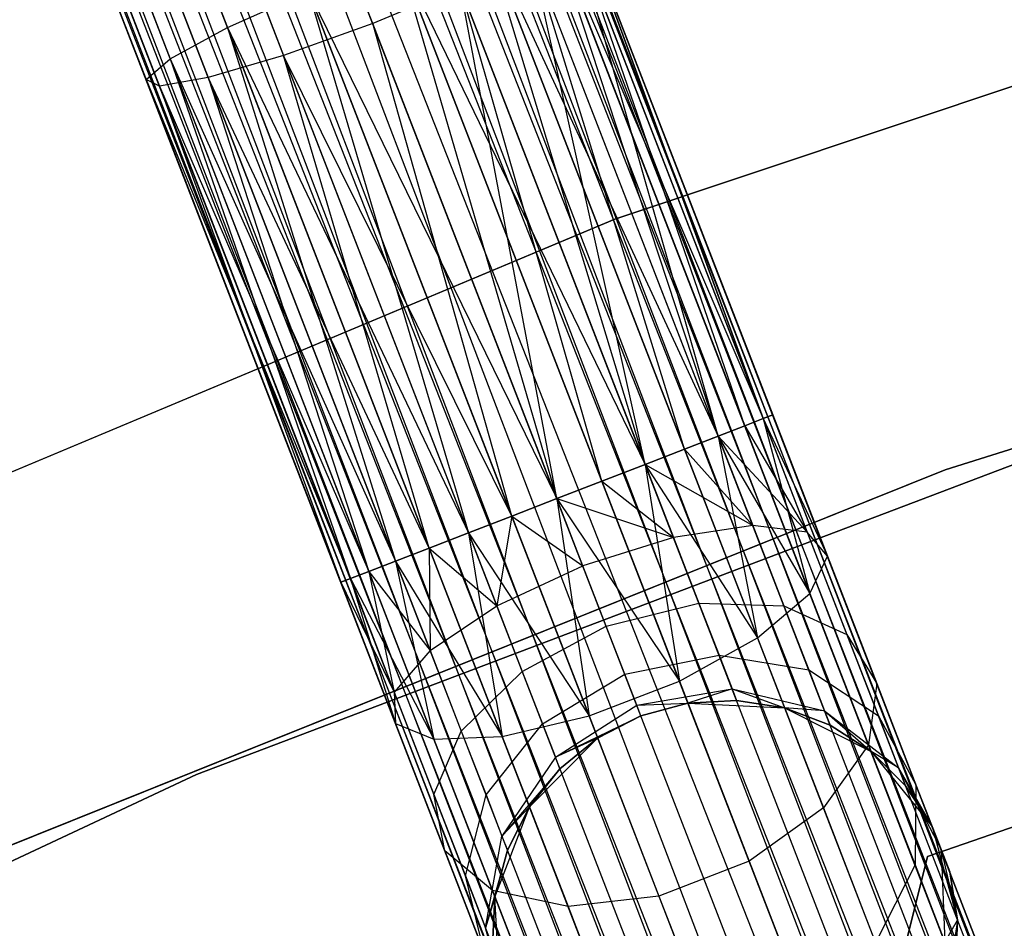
# Model space of a CAD drawing. Extents: x -102 to 102, y -101 to 102.
# Tile 239 of 256: x -24.87 to -20.64, y 56.39 to 60.29. Entities that reach past the tile are written whole.
import ezdxf

# ---------------------------------------------------------------- set-up
doc = ezdxf.new("R2010")
doc.units = 0
doc.header["$LTSCALE"] = 25.4
doc.layers.get('0').update_dxf_attribs({"linetype": 'CONTINUOUS'})

# ---------------------------------------------------------------- blocks, each defined once
blk = doc.blocks.new('NL2500011659_STL')
at = {"color": 0}
for p, q in [((-28.2455, 75.5338, -7.809), (-14.8212, 40.6464, -8)), ((-14.7014, 40.6928, -7.6045), (-28.2455, 75.5338, -7.809)), ((-14.7014, 40.6928, -7.6045), (-28.2455, 75.5338, -7.809)), ((-14.7419, 40.6771, -7.809), (-28.2455, 75.5338, -7.809)), ((-14.7419, 40.6771, -7.809), (-28.2455, 75.5338, -7.809)), ((-28.2455, 75.5338, -7.809), (-14.8212, 40.6464, -8)), ((-28.205, 75.5495, -7.3955), (-14.7014, 40.6928, -7.6045)), ((-14.7014, 40.6928, -7.3955), (-28.205, 75.5495, -7.3955)), ((-28.205, 75.5495, -7.3955), (-14.7014, 40.6928, -7.6045)), ((-14.7419, 40.6771, -7.191), (-28.205, 75.5495, -7.3955)), ((-14.7419, 40.6771, -7.191), (-28.205, 75.5495, -7.3955)), ((-14.7014, 40.6928, -7.3955), (-28.205, 75.5495, -7.3955)), ((-28.3248, 75.5031, -7), (-14.7419, 40.6771, -7.191)), ((-14.9358, 40.602, -6.8309), (-28.3248, 75.5031, -7)), ((-14.9358, 40.602, -6.8309), (-28.3248, 75.5031, -7)), ((-14.8212, 40.6464, -7), (-28.3248, 75.5031, -7)), ((-14.8212, 40.6464, -7), (-28.3248, 75.5031, -7)), ((-28.3248, 75.5031, -7), (-14.7419, 40.6771, -7.191)), ((-28.4394, 75.4587, -8.1691), (-15.0807, 40.5458, -8.309)), ((-14.8212, 40.6464, -8), (-28.4394, 75.4587, -8.1691)), ((-14.8212, 40.6464, -8), (-28.4394, 75.4587, -8.1691)), ((-14.9358, 40.602, -8.1691), (-28.4394, 75.4587, -8.1691)), ((-14.9358, 40.602, -8.1691), (-28.4394, 75.4587, -8.1691)), ((-28.4394, 75.4587, -8.1691), (-15.0807, 40.5458, -8.309)), ((-28.5842, 75.4026, -6.691), (-14.9358, 40.602, -6.8309)), ((-15.2495, 40.4804, -6.5865), (-28.5842, 75.4026, -6.691)), ((-15.2495, 40.4804, -6.5865), (-28.5842, 75.4026, -6.691)), ((-15.0807, 40.5458, -6.691), (-28.5842, 75.4026, -6.691)), ((-15.0807, 40.5458, -6.691), (-28.5842, 75.4026, -6.691)), ((-28.5842, 75.4026, -6.691), (-14.9358, 40.602, -6.8309)), ((-28.7531, 75.3372, -8.4135), (-15.4349, 40.4086, -8.4782)), ((-15.0807, 40.5458, -8.309), (-28.7531, 75.3372, -8.4135)), ((-15.0807, 40.5458, -8.309), (-28.7531, 75.3372, -8.4135)), ((-15.2495, 40.4804, -8.4135), (-28.7531, 75.3372, -8.4135)), ((-15.2495, 40.4804, -8.4135), (-28.7531, 75.3372, -8.4135)), ((-28.7531, 75.3372, -8.4135), (-15.4349, 40.4086, -8.4782)), ((-28.9385, 75.2653, -6.5218), (-15.2495, 40.4804, -6.5865)), ((-15.4349, 40.4086, -6.5218), (-28.9385, 75.2653, -6.5218)), ((-15.4349, 40.4086, -6.5218), (-28.9385, 75.2653, -6.5218)), ((-28.9385, 75.2653, -6.5218), (-15.2495, 40.4804, -6.5865)), ((-15.4349, 40.4086, -8.4782), (-29.1323, 75.1902, -8.5)), ((-15.6288, 40.3335, -6.5), (-29.1323, 75.1902, -6.5)), ((-15.6288, 40.3335, -6.5), (-29.1323, 75.1902, -6.5)), ((-15.6288, 40.3335, -8.5), (-29.1323, 75.1902, -8.5)), ((-15.4349, 40.4086, -8.4782), (-29.1323, 75.1902, -8.5)), ((-15.6288, 40.3335, -8.5), (-29.1323, 75.1902, -8.5)), ((-15.8226, 40.2584, -8.4782), (-29.1323, 75.1902, -8.5)), ((-15.8226, 40.2584, -8.4782), (-29.1323, 75.1902, -8.5)), ((-16.008, 40.1866, -6.5865), (-29.3262, 75.1151, -6.5218)), ((-16.008, 40.1866, -6.5865), (-29.3262, 75.1151, -6.5218)), ((-15.8226, 40.2584, -6.5218), (-29.3262, 75.1151, -6.5218)), ((-15.8226, 40.2584, -6.5218), (-29.3262, 75.1151, -6.5218)), ((-29.5116, 75.0433, -8.4135), (-16.1769, 40.1212, -8.309)), ((-15.8226, 40.2584, -8.4782), (-29.5116, 75.0433, -8.4135)), ((-15.8226, 40.2584, -8.4782), (-29.5116, 75.0433, -8.4135)), ((-16.008, 40.1866, -8.4135), (-29.5116, 75.0433, -8.4135)), ((-16.008, 40.1866, -8.4135), (-29.5116, 75.0433, -8.4135)), ((-29.5116, 75.0433, -8.4135), (-16.1769, 40.1212, -8.309)), ((-29.6804, 74.9779, -6.691), (-16.008, 40.1866, -6.5865)), ((-16.3217, 40.0651, -6.8309), (-29.6804, 74.9779, -6.691)), ((-16.3217, 40.0651, -6.8309), (-29.6804, 74.9779, -6.691)), ((-16.1769, 40.1212, -6.691), (-29.6804, 74.9779, -6.691)), ((-16.1769, 40.1212, -6.691), (-29.6804, 74.9779, -6.691)), ((-29.6804, 74.9779, -6.691), (-16.008, 40.1866, -6.5865)), ((-29.8253, 74.9218, -8.1691), (-16.4363, 40.0207, -8)), ((-16.1769, 40.1212, -8.309), (-29.8253, 74.9218, -8.1691)), ((-16.1769, 40.1212, -8.309), (-29.8253, 74.9218, -8.1691)), ((-16.3217, 40.0651, -8.1691), (-29.8253, 74.9218, -8.1691)), ((-16.3217, 40.0651, -8.1691), (-29.8253, 74.9218, -8.1691)), ((-29.8253, 74.9218, -8.1691), (-16.4363, 40.0207, -8)), ((-30.0192, 74.8467, -7.809), (-16.5561, 39.9742, -7.6045)), ((-16.4363, 40.0207, -8), (-30.0192, 74.8467, -7.809)), ((-16.4363, 40.0207, -8), (-30.0192, 74.8467, -7.809)), ((-16.5156, 39.9899, -7.809), (-30.0192, 74.8467, -7.809)), ((-16.5156, 39.9899, -7.809), (-30.0192, 74.8467, -7.809)), ((-30.0192, 74.8467, -7.809), (-16.5561, 39.9742, -7.6045)), ((-29.9399, 74.8774, -7), (-16.3217, 40.0651, -6.8309)), ((-16.5156, 39.9899, -7.191), (-29.9399, 74.8774, -7)), ((-16.5156, 39.9899, -7.191), (-29.9399, 74.8774, -7)), ((-16.4363, 40.0207, -7), (-29.9399, 74.8774, -7)), ((-16.4363, 40.0207, -7), (-29.9399, 74.8774, -7)), ((-29.9399, 74.8774, -7), (-16.3217, 40.0651, -6.8309)), ((-16.5561, 39.9742, -7.3955), (-30.0597, 74.831, -7.3955)), ((-16.5561, 39.9742, -7.6045), (-30.0597, 74.831, -7.3955)), ((-30.0597, 74.831, -7.3955), (-16.5156, 39.9899, -7.191)), ((-16.5561, 39.9742, -7.6045), (-30.0597, 74.831, -7.3955)), ((-16.5561, 39.9742, -7.3955), (-30.0597, 74.831, -7.3955)), ((-30.0597, 74.831, -7.3955), (-16.5156, 39.9899, -7.191)), ((-24.8332, 62.4657, -307.7567), (-23.9787, 60.26, -308.1705)), ((-24.8332, 62.4657, -307.7567), (-23.9787, 60.26, -308.1705)), ((-25.0671, 62.2992, -307.4558), (-24.2253, 60.1263, -307.8635)), ((-25.0671, 62.2992, -307.4558), (-24.2253, 60.1263, -307.8635)), ((-23.3553, 60.278, -306.3735), (-24.1355, 62.2919, -305.9957)), ((-23.3553, 60.278, -306.3735), (-24.1355, 62.2919, -305.9957)), ((-25.1542, 62.1684, -307.0709), (-24.3287, 60.0374, -307.4707)), ((-25.1542, 62.1684, -307.0709), (-24.3287, 60.0374, -307.4707)), ((-24.5219, 62.1634, -306.0798), (-23.7382, 60.1404, -306.4594)), ((-24.5219, 62.1634, -306.0798), (-23.7382, 60.1404, -306.4594)), ((-25.0795, 62.0958, -306.6683), (-24.2709, 60.0087, -307.0599)), ((-25.0795, 62.0958, -306.6683), (-24.2709, 60.0087, -307.0599)), ((-24.8558, 62.0941, -306.3177), (-24.0621, 60.0451, -306.7021)), ((-24.8558, 62.0941, -306.3177), (-24.0621, 60.0451, -306.7021)), ((-17.8113, 60.9402, -308.5), (-22.316, 59.4376, -308.5)), ((-22.316, 59.4376, -318), (-17.8113, 60.9402, -318)), ((-17.8113, 60.9402, -308.5), (-22.316, 59.4376, -308.5)), ((-22.316, 59.4376, -318), (-17.8113, 60.9402, -318)), ((-22.6102, 60.752, -307.8635), (-21.8717, 58.5054, -308.1691)), ((-22.6102, 60.752, -307.8635), (-21.8717, 58.5054, -308.1691)), ((-22.6102, 60.752, -307.8635), (-21.7571, 58.5498, -308)), ((-22.6102, 60.752, -307.8635), (-21.7571, 58.5498, -308)), ((-22.6102, 60.752, -307.8635), (-21.6778, 58.5805, -307.809)), ((-22.6102, 60.752, -307.8635), (-21.6778, 58.5805, -307.809)), ((-22.4739, 60.756, -307.4707), (-21.6778, 58.5805, -307.809)), ((-22.4739, 60.756, -307.4707), (-21.6778, 58.5805, -307.809)), ((-22.4739, 60.756, -307.4707), (-21.6372, 58.5962, -307.6045)), ((-21.6778, 58.5805, -307.191), (-22.4739, 60.756, -307.4707)), ((-21.6778, 58.5805, -307.191), (-22.4739, 60.756, -307.4707)), ((-21.6372, 58.5962, -307.3955), (-22.4739, 60.756, -307.4707)), ((-21.6372, 58.5962, -307.3955), (-22.4739, 60.756, -307.4707)), ((-22.4739, 60.756, -307.4707), (-21.6372, 58.5962, -307.6045)), ((-22.8825, 60.6847, -308.1705), (-22.1853, 58.3839, -308.4135)), ((-22.8825, 60.6847, -308.1705), (-22.1853, 58.3839, -308.4135)), ((-22.8825, 60.6847, -308.1705), (-22.0165, 58.4493, -308.309)), ((-22.8825, 60.6847, -308.1705), (-22.0165, 58.4493, -308.309)), ((-22.8825, 60.6847, -308.1705), (-21.8717, 58.5054, -308.1691)), ((-22.8825, 60.6847, -308.1705), (-21.8717, 58.5054, -308.1691)), ((-22.4972, 60.6958, -307.0599), (-21.6778, 58.5805, -307.191)), ((-21.8717, 58.5054, -306.8309), (-22.4972, 60.6958, -307.0599)), ((-21.8717, 58.5054, -306.8309), (-22.4972, 60.6958, -307.0599)), ((-21.7571, 58.5498, -307), (-22.4972, 60.6958, -307.0599)), ((-21.7571, 58.5498, -307), (-22.4972, 60.6958, -307.0599)), ((-22.4972, 60.6958, -307.0599), (-21.6778, 58.5805, -307.191)), ((-23.2438, 60.5657, -308.3385), (-22.5646, 58.237, -308.5)), ((-23.2438, 60.5657, -308.3385), (-22.5646, 58.237, -308.5)), ((-23.2438, 60.5657, -308.3385), (-22.3707, 58.3121, -308.4781)), ((-23.2438, 60.5657, -308.3385), (-22.3707, 58.3121, -308.4781)), ((-23.2438, 60.5657, -308.3385), (-22.1853, 58.3839, -308.4135)), ((-23.2438, 60.5657, -308.3385), (-22.1853, 58.3839, -308.4135)), ((-22.1853, 58.3839, -306.5865), (-22.6761, 60.582, -306.7021)), ((-22.0165, 58.4493, -306.691), (-22.6761, 60.582, -306.7021)), ((-22.1853, 58.3839, -306.5865), (-22.6761, 60.582, -306.7021)), ((-22.0165, 58.4493, -306.691), (-22.6761, 60.582, -306.7021)), ((-21.8717, 58.5054, -306.8309), (-22.6761, 60.582, -306.7021)), ((-21.8717, 58.5054, -306.8309), (-22.6761, 60.582, -306.7021)), ((-22.9797, 60.4343, -306.4594), (-23.3553, 60.278, -306.3735)), ((-22.9797, 60.4343, -306.4594), (-23.3553, 60.278, -306.3735)), ((-22.9797, 60.4343, -306.4594), (-22.1853, 58.3839, -306.5865)), ((-22.5646, 58.237, -306.5), (-22.9797, 60.4343, -306.4594)), ((-22.5646, 58.237, -306.5), (-22.9797, 60.4343, -306.4594)), ((-22.3707, 58.3121, -306.5219), (-22.9797, 60.4343, -306.4594)), ((-22.3707, 58.3121, -306.5219), (-22.9797, 60.4343, -306.4594)), ((-22.9797, 60.4343, -306.4594), (-22.1853, 58.3839, -306.5865)), ((-23.9787, 60.26, -308.1705), (-23.6315, 60.4154, -308.3385)), ((-23.9787, 60.26, -308.1705), (-23.6315, 60.4154, -308.3385)), ((-23.6315, 60.4154, -308.3385), (-22.9439, 58.09, -308.4135)), ((-23.6315, 60.4154, -308.3385), (-22.9439, 58.09, -308.4135)), ((-23.6315, 60.4154, -308.3385), (-22.7585, 58.1619, -308.4781)), ((-23.6315, 60.4154, -308.3385), (-22.7585, 58.1619, -308.4781)), ((-23.6315, 60.4154, -308.3385), (-22.5646, 58.237, -308.5)), ((-23.6315, 60.4154, -308.3385), (-22.5646, 58.237, -308.5)), ((-24.2253, 60.1263, -307.8635), (-23.9787, 60.26, -308.1705)), ((-24.2253, 60.1263, -307.8635), (-23.9787, 60.26, -308.1705)), ((-23.9787, 60.26, -308.1705), (-23.2576, 57.9685, -308.1691)), ((-23.9787, 60.26, -308.1705), (-23.2576, 57.9685, -308.1691)), ((-23.9787, 60.26, -308.1705), (-23.1127, 58.0246, -308.309)), ((-23.9787, 60.26, -308.1705), (-23.1127, 58.0246, -308.309)), ((-23.9787, 60.26, -308.1705), (-22.9439, 58.09, -308.4135)), ((-23.9787, 60.26, -308.1705), (-22.9439, 58.09, -308.4135)), ((-23.3553, 60.278, -306.3735), (-23.7382, 60.1404, -306.4594)), ((-23.3553, 60.278, -306.3735), (-23.7382, 60.1404, -306.4594)), ((-22.7585, 58.1619, -306.5219), (-23.3553, 60.278, -306.3735)), ((-22.7585, 58.1619, -306.5219), (-23.3553, 60.278, -306.3735)), ((-22.5646, 58.237, -306.5), (-23.3553, 60.278, -306.3735)), ((-22.5646, 58.237, -306.5), (-23.3553, 60.278, -306.3735)), ((-23.7382, 60.1404, -306.4594), (-24.0621, 60.0451, -306.7021)), ((-23.7382, 60.1404, -306.4594), (-24.0621, 60.0451, -306.7021)), ((-23.1127, 58.0246, -306.691), (-23.7382, 60.1404, -306.4594)), ((-22.9439, 58.09, -306.5865), (-23.7382, 60.1404, -306.4594)), ((-23.1127, 58.0246, -306.691), (-23.7382, 60.1404, -306.4594)), ((-22.9439, 58.09, -306.5865), (-23.7382, 60.1404, -306.4594)), ((-22.7585, 58.1619, -306.5219), (-23.7382, 60.1404, -306.4594)), ((-22.7585, 58.1619, -306.5219), (-23.7382, 60.1404, -306.4594)), ((-24.3287, 60.0374, -307.4707), (-24.2253, 60.1263, -307.8635)), ((-24.3287, 60.0374, -307.4707), (-24.2253, 60.1263, -307.8635)), ((-24.2253, 60.1263, -307.8635), (-23.4514, 57.8934, -307.809)), ((-24.2253, 60.1263, -307.8635), (-23.4514, 57.8934, -307.809)), ((-24.2253, 60.1263, -307.8635), (-23.3722, 57.9241, -308)), ((-24.2253, 60.1263, -307.8635), (-23.3722, 57.9241, -308)), ((-24.2253, 60.1263, -307.8635), (-23.2576, 57.9685, -308.1691)), ((-24.2253, 60.1263, -307.8635), (-23.2576, 57.9685, -308.1691)), ((-24.2709, 60.0087, -307.0599), (-24.3287, 60.0374, -307.4707)), ((-24.3287, 60.0374, -307.4707), (-23.492, 57.8777, -307.3955)), ((-24.3287, 60.0374, -307.4707), (-23.492, 57.8777, -307.6045)), ((-24.3287, 60.0374, -307.4707), (-23.492, 57.8777, -307.3955)), ((-24.3287, 60.0374, -307.4707), (-23.492, 57.8777, -307.6045)), ((-24.3287, 60.0374, -307.4707), (-23.4514, 57.8934, -307.809)), ((-24.3287, 60.0374, -307.4707), (-23.4514, 57.8934, -307.809)), ((-24.2709, 60.0087, -307.0599), (-24.3287, 60.0374, -307.4707)), ((-24.0621, 60.0451, -306.7021), (-24.2709, 60.0087, -307.0599)), ((-24.0621, 60.0451, -306.7021), (-24.2709, 60.0087, -307.0599)), ((-24.2709, 60.0087, -307.0599), (-23.3722, 57.9241, -307)), ((-24.2709, 60.0087, -307.0599), (-23.3722, 57.9241, -307)), ((-24.2709, 60.0087, -307.0599), (-23.4514, 57.8934, -307.191)), ((-24.2709, 60.0087, -307.0599), (-23.4514, 57.8934, -307.191)), ((-24.2709, 60.0087, -307.0599), (-23.492, 57.8777, -307.3955)), ((-24.2709, 60.0087, -307.0599), (-23.492, 57.8777, -307.3955)), ((-24.0621, 60.0451, -306.7021), (-23.2576, 57.9685, -306.8309)), ((-23.1127, 58.0246, -306.691), (-24.0621, 60.0451, -306.7021)), ((-23.1127, 58.0246, -306.691), (-24.0621, 60.0451, -306.7021)), ((-24.0621, 60.0451, -306.7021), (-23.2576, 57.9685, -306.8309)), ((-24.0621, 60.0451, -306.7021), (-23.3722, 57.9241, -307)), ((-24.0621, 60.0451, -306.7021), (-23.3722, 57.9241, -307)), ((-20.8967, 58.3607, -308.5), (-16.4226, 59.7751, -308.5)), ((-16.4226, 59.7751, -318), (-20.8967, 58.3607, -318)), ((-16.4226, 59.7751, -318), (-20.8967, 58.3607, -318)), ((-20.8967, 58.3607, -308.5), (-16.4226, 59.7751, -308.5)), ((-22.316, 59.4376, -308.5), (-26.6958, 57.6026, -308.5)), ((-26.6958, 57.6026, -318), (-22.316, 59.4376, -318)), ((-22.316, 59.4376, -308.5), (-26.6958, 57.6026, -308.5)), ((-26.6958, 57.6026, -318), (-22.316, 59.4376, -318)), ((-22.316, 59.4376, -308.5), (-22.316, 59.4376, -318)), ((-22.316, 59.4376, -308.5), (-22.316, 59.4376, -318)), ((-19.7802, 58.696, -316), (-24.1117, 57.0525, -316)), ((-24.1117, 57.0525, -315), (-19.7802, 58.696, -315)), ((-19.7802, 58.696, -316), (-24.1117, 57.0525, -316)), ((-24.1117, 57.0525, -315), (-19.7802, 58.696, -315)), ((-21.6778, 58.5805, -307.809), (-21.7571, 58.5498, -308)), ((-21.7571, 58.5498, -307), (-21.6778, 58.5805, -307.191)), ((-21.6778, 58.5805, -307.809), (-21.7571, 58.5498, -308)), ((-21.7571, 58.5498, -307), (-21.6778, 58.5805, -307.191)), ((-21.6372, 58.5962, -307.6045), (-21.6778, 58.5805, -307.809)), ((-21.6778, 58.5805, -307.191), (-21.6372, 58.5962, -307.3955)), ((-21.6372, 58.5962, -307.6045), (-21.6778, 58.5805, -307.809)), ((-21.6778, 58.5805, -307.191), (-21.6372, 58.5962, -307.3955)), ((-21.6778, 58.5805, -307.809), (-21.489, 58.0933, -307.8918)), ((-21.6778, 58.5805, -307.809), (-21.489, 58.0933, -307.8918)), ((-21.6778, 58.5805, -307.809), (-21.4023, 57.9898, -307.4985)), ((-21.6778, 58.5805, -307.809), (-21.4023, 57.9898, -307.4985)), ((-21.6778, 58.5805, -307.191), (-21.4023, 57.9898, -307.4985)), ((-21.6778, 58.5805, -307.191), (-21.4023, 57.9898, -307.4985)), ((-21.6778, 58.5805, -307.191), (-21.478, 57.8294, -307.1223)), ((-21.6778, 58.5805, -307.191), (-21.478, 57.8294, -307.1223)), ((-21.6372, 58.5962, -307.3955), (-21.4023, 57.9898, -307.4985)), ((-21.6372, 58.5962, -307.6045), (-21.4023, 57.9898, -307.4985)), ((-21.6372, 58.5962, -307.6045), (-21.4023, 57.9898, -307.4985)), ((-21.6372, 58.5962, -307.3955), (-21.4023, 57.9898, -307.4985)), ((-21.7571, 58.5498, -308), (-21.8717, 58.5054, -308.1691)), ((-21.8717, 58.5054, -306.8309), (-21.7571, 58.5498, -307)), ((-21.7571, 58.5498, -308), (-21.8717, 58.5054, -308.1691)), ((-21.8717, 58.5054, -306.8309), (-21.7571, 58.5498, -307)), ((-21.7571, 58.5498, -308), (-21.489, 58.0933, -307.8918)), ((-21.7571, 58.5498, -308), (-21.489, 58.0933, -307.8918)), ((-21.7571, 58.5498, -307), (-21.478, 57.8294, -307.1223)), ((-21.7571, 58.5498, -307), (-21.478, 57.8294, -307.1223)), ((-21.8717, 58.5054, -308.1691), (-22.0165, 58.4493, -308.309)), ((-22.0165, 58.4493, -306.691), (-21.8717, 58.5054, -306.8309)), ((-21.8717, 58.5054, -308.1691), (-22.0165, 58.4493, -308.309)), ((-22.0165, 58.4493, -306.691), (-21.8717, 58.5054, -306.8309)), ((-21.8717, 58.5054, -308.1691), (-21.7231, 58.1219, -308.2343)), ((-21.8717, 58.5054, -308.1691), (-21.7231, 58.1219, -308.2343)), ((-21.8717, 58.5054, -308.1691), (-21.489, 58.0933, -307.8918)), ((-21.8717, 58.5054, -308.1691), (-21.489, 58.0933, -307.8918)), ((-21.8717, 58.5054, -306.8309), (-21.478, 57.8294, -307.1223)), ((-21.8717, 58.5054, -306.8309), (-21.478, 57.8294, -307.1223)), ((-21.8717, 58.5054, -306.8309), (-21.7029, 57.6399, -306.8285)), ((-21.8717, 58.5054, -306.8309), (-21.7029, 57.6399, -306.8285)), ((-22.0165, 58.4493, -308.309), (-22.1853, 58.3839, -308.4135)), ((-22.1853, 58.3839, -306.5865), (-22.0165, 58.4493, -306.691)), ((-22.0165, 58.4493, -308.309), (-22.1853, 58.3839, -308.4135)), ((-22.1853, 58.3839, -306.5865), (-22.0165, 58.4493, -306.691)), ((-22.0165, 58.4493, -308.309), (-21.7231, 58.1219, -308.2343)), ((-22.0165, 58.4493, -308.309), (-21.7231, 58.1219, -308.2343)), ((-22.0165, 58.4493, -306.691), (-21.7029, 57.6399, -306.8285)), ((-22.0165, 58.4493, -306.691), (-21.7029, 57.6399, -306.8285)), ((-25.251, 56.6119, -308.5), (-20.8967, 58.3607, -308.5)), ((-20.8967, 58.3607, -318), (-25.251, 56.6119, -318)), ((-20.8967, 58.3607, -318), (-25.251, 56.6119, -318)), ((-25.251, 56.6119, -308.5), (-20.8967, 58.3607, -308.5)), ((-22.1853, 58.3839, -308.4135), (-22.3707, 58.3121, -308.4781)), ((-22.3707, 58.3121, -306.5219), (-22.1853, 58.3839, -306.5865)), ((-22.1853, 58.3839, -308.4135), (-22.3707, 58.3121, -308.4781)), ((-22.3707, 58.3121, -306.5219), (-22.1853, 58.3839, -306.5865)), ((-22.1853, 58.3839, -308.4135), (-22.0641, 58.0708, -308.4667)), ((-22.1853, 58.3839, -308.4135), (-22.0641, 58.0708, -308.4667)), ((-22.1853, 58.3839, -308.4135), (-21.7231, 58.1219, -308.2343)), ((-22.1853, 58.3839, -308.4135), (-21.7231, 58.1219, -308.2343)), ((-22.1853, 58.3839, -306.5865), (-21.7029, 57.6399, -306.8285)), ((-22.1853, 58.3839, -306.5865), (-21.7029, 57.6399, -306.8285)), ((-22.1853, 58.3839, -306.5865), (-22.0383, 57.4539, -306.6676)), ((-22.1853, 58.3839, -306.5865), (-22.0383, 57.4539, -306.6676)), ((-20.8967, 58.3607, -318), (-20.8967, 58.3607, -308.5)), ((-20.8967, 58.3607, -318), (-20.8967, 58.3607, -308.5)), ((-22.3707, 58.3121, -308.4781), (-22.5646, 58.237, -308.5)), ((-22.5646, 58.237, -306.5), (-22.3707, 58.3121, -306.5219)), ((-22.3707, 58.3121, -308.4781), (-22.5646, 58.237, -308.5)), ((-22.5646, 58.237, -306.5), (-22.3707, 58.3121, -306.5219)), ((-22.3707, 58.3121, -308.4781), (-22.0641, 58.0708, -308.4667)), ((-22.3707, 58.3121, -308.4781), (-22.0641, 58.0708, -308.4667)), ((-22.3707, 58.3121, -306.5219), (-22.0383, 57.4539, -306.6676)), ((-22.3707, 58.3121, -306.5219), (-22.0383, 57.4539, -306.6676)), ((-22.5646, 58.237, -308.5), (-22.7585, 58.1619, -308.4781)), ((-22.7585, 58.1619, -306.5219), (-22.5646, 58.237, -306.5)), ((-22.7585, 58.1619, -306.5219), (-22.5646, 58.237, -306.5)), ((-22.5646, 58.237, -308.5), (-22.7585, 58.1619, -308.4781)), ((-22.453, 57.9488, -308.549), (-22.5646, 58.237, -308.5)), ((-22.5646, 58.237, -308.5), (-22.0641, 58.0708, -308.4667)), ((-22.5646, 58.237, -308.5), (-22.0641, 58.0708, -308.4667)), ((-22.5646, 58.237, -306.5), (-22.0383, 57.4539, -306.6676)), ((-22.5646, 58.237, -306.5), (-22.0383, 57.4539, -306.6676)), ((-22.5646, 58.237, -306.5), (-22.426, 57.3037, -306.6676)), ((-22.5646, 58.237, -306.5), (-22.426, 57.3037, -306.6676)), ((-22.453, 57.9488, -308.549), (-22.5646, 58.237, -308.5)), ((-22.7585, 58.1619, -308.4781), (-22.9439, 58.09, -308.4135)), ((-22.9439, 58.09, -306.5865), (-22.7585, 58.1619, -306.5219)), ((-22.9439, 58.09, -306.5865), (-22.7585, 58.1619, -306.5219)), ((-22.7585, 58.1619, -308.4781), (-22.9439, 58.09, -308.4135)), ((-22.7585, 58.1619, -308.4781), (-22.8226, 57.777, -308.4667)), ((-22.7585, 58.1619, -308.4781), (-22.8226, 57.777, -308.4667)), ((-22.7585, 58.1619, -306.5219), (-22.426, 57.3037, -306.6676)), ((-22.7585, 58.1619, -306.5219), (-22.426, 57.3037, -306.6676)), ((-22.7585, 58.1619, -308.4781), (-22.453, 57.9488, -308.549)), ((-22.7585, 58.1619, -308.4781), (-22.453, 57.9488, -308.549)), ((-21.7231, 58.1219, -308.2343), (-22.0641, 58.0708, -308.4667)), ((-21.7231, 58.1219, -308.2343), (-22.0641, 58.0708, -308.4667)), ((-21.489, 58.0933, -307.8918), (-21.7231, 58.1219, -308.2343)), ((-21.7231, 58.1219, -308.2343), (-21.5891, 57.776, -308.4233)), ((-21.7231, 58.1219, -308.2343), (-21.5891, 57.776, -308.4233)), ((-21.489, 58.0933, -307.8918), (-21.7231, 58.1219, -308.2343)), ((-22.9439, 58.09, -308.4135), (-23.1127, 58.0246, -308.309)), ((-23.1127, 58.0246, -306.691), (-22.9439, 58.09, -306.5865)), ((-23.1127, 58.0246, -306.691), (-22.9439, 58.09, -306.5865)), ((-22.9439, 58.09, -308.4135), (-23.1127, 58.0246, -308.309)), ((-22.9439, 58.09, -306.5865), (-22.426, 57.3037, -306.6676)), ((-22.9439, 58.09, -306.5865), (-22.426, 57.3037, -306.6676)), ((-22.9439, 58.09, -306.5865), (-22.7991, 57.2152, -306.8285)), ((-22.9439, 58.09, -306.5865), (-22.7991, 57.2152, -306.8285)), ((-22.9439, 58.09, -308.4135), (-22.8226, 57.777, -308.4667)), ((-22.9439, 58.09, -308.4135), (-22.8226, 57.777, -308.4667)), ((-22.0641, 58.0708, -308.4667), (-22.453, 57.9488, -308.549)), ((-22.0641, 58.0708, -308.4667), (-22.453, 57.9488, -308.549)), ((-22.0641, 58.0708, -308.4667), (-21.9547, 57.7884, -308.621)), ((-22.0641, 58.0708, -308.4667), (-21.9547, 57.7884, -308.621)), ((-21.4023, 57.9898, -307.4985), (-21.489, 58.0933, -307.8918)), ((-21.489, 58.0933, -307.8918), (-21.3187, 57.6537, -308.132)), ((-21.489, 58.0933, -307.8918), (-21.3187, 57.6537, -308.132)), ((-21.4023, 57.9898, -307.4985), (-21.489, 58.0933, -307.8918)), ((-23.2576, 57.9685, -306.8309), (-23.1127, 58.0246, -306.691)), ((-23.1127, 58.0246, -308.309), (-23.2576, 57.9685, -308.1691)), ((-23.2576, 57.9685, -306.8309), (-23.1127, 58.0246, -306.691)), ((-23.1127, 58.0246, -308.309), (-23.2576, 57.9685, -308.1691)), ((-23.1127, 58.0246, -306.691), (-22.7991, 57.2152, -306.8285)), ((-23.1127, 58.0246, -306.691), (-22.7991, 57.2152, -306.8285)), ((-23.1127, 58.0246, -308.309), (-23.109, 57.585, -308.2343)), ((-23.1127, 58.0246, -308.309), (-23.109, 57.585, -308.2343)), ((-23.1127, 58.0246, -308.309), (-22.8226, 57.777, -308.4667)), ((-23.1127, 58.0246, -308.309), (-22.8226, 57.777, -308.4667)), ((-21.478, 57.8294, -307.1223), (-21.4023, 57.9898, -307.4985)), ((-21.478, 57.8294, -307.1223), (-21.4023, 57.9898, -307.4985)), ((-21.4023, 57.9898, -307.4985), (-21.1904, 57.4428, -307.7974)), ((-21.4023, 57.9898, -307.4985), (-21.1904, 57.4428, -307.7974)), ((-23.3722, 57.9241, -307), (-23.2576, 57.9685, -306.8309)), ((-23.2576, 57.9685, -308.1691), (-23.3722, 57.9241, -308)), ((-23.3722, 57.9241, -307), (-23.2576, 57.9685, -306.8309)), ((-23.2576, 57.9685, -308.1691), (-23.3722, 57.9241, -308)), ((-23.2576, 57.9685, -306.8309), (-22.7991, 57.2152, -306.8285)), ((-23.2576, 57.9685, -306.8309), (-22.7991, 57.2152, -306.8285)), ((-23.2576, 57.9685, -306.8309), (-23.0931, 57.2038, -307.1223)), ((-23.2576, 57.9685, -306.8309), (-23.0931, 57.2038, -307.1223)), ((-23.2576, 57.9685, -308.1691), (-23.109, 57.585, -308.2343)), ((-23.2576, 57.9685, -308.1691), (-23.109, 57.585, -308.2343)), ((-22.8226, 57.777, -308.4667), (-22.453, 57.9488, -308.549)), ((-22.8226, 57.777, -308.4667), (-22.453, 57.9488, -308.549)), ((-22.3523, 57.6889, -308.691), (-22.453, 57.9488, -308.549)), ((-22.3523, 57.6889, -308.691), (-22.453, 57.9488, -308.549)), ((-23.492, 57.8777, -307.3955), (-23.4514, 57.8934, -307.191)), ((-23.4514, 57.8934, -307.809), (-23.492, 57.8777, -307.6045)), ((-23.492, 57.8777, -307.3955), (-23.4514, 57.8934, -307.191)), ((-23.4514, 57.8934, -307.809), (-23.492, 57.8777, -307.6045)), ((-23.4514, 57.8934, -307.191), (-23.3722, 57.9241, -307)), ((-23.3722, 57.9241, -308), (-23.4514, 57.8934, -307.809)), ((-23.4514, 57.8934, -307.191), (-23.3722, 57.9241, -307)), ((-23.3722, 57.9241, -308), (-23.4514, 57.8934, -307.809)), ((-23.4514, 57.8934, -307.191), (-23.0931, 57.2038, -307.1223)), ((-23.4514, 57.8934, -307.191), (-23.0931, 57.2038, -307.1223)), ((-23.4514, 57.8934, -307.191), (-23.257, 57.2713, -307.4985)), ((-23.4514, 57.8934, -307.191), (-23.257, 57.2713, -307.4985)), ((-23.4514, 57.8934, -307.809), (-23.2627, 57.4062, -307.8918)), ((-23.4514, 57.8934, -307.809), (-23.2627, 57.4062, -307.8918)), ((-23.3722, 57.9241, -307), (-23.0931, 57.2038, -307.1223)), ((-23.3722, 57.9241, -307), (-23.0931, 57.2038, -307.1223)), ((-23.3722, 57.9241, -308), (-23.2627, 57.4062, -307.8918)), ((-23.3722, 57.9241, -308), (-23.2627, 57.4062, -307.8918)), ((-23.3722, 57.9241, -308), (-23.109, 57.585, -308.2343)), ((-23.3722, 57.9241, -308), (-23.109, 57.585, -308.2343)), ((-23.492, 57.8777, -307.6045), (-23.257, 57.2713, -307.4985)), ((-23.492, 57.8777, -307.3955), (-23.257, 57.2713, -307.4985)), ((-23.492, 57.8777, -307.3955), (-23.257, 57.2713, -307.4985)), ((-23.492, 57.8777, -307.6045), (-23.257, 57.2713, -307.4985)), ((-23.492, 57.8777, -307.6045), (-23.2627, 57.4062, -307.8918)), ((-23.492, 57.8777, -307.6045), (-23.2627, 57.4062, -307.8918)), ((-21.7029, 57.6399, -306.8285), (-21.478, 57.8294, -307.1223)), ((-21.7029, 57.6399, -306.8285), (-21.478, 57.8294, -307.1223)), ((-21.478, 57.8294, -307.1223), (-21.2262, 57.1796, -307.4774)), ((-21.478, 57.8294, -307.1223), (-21.2262, 57.1796, -307.4774)), ((-23.109, 57.585, -308.2343), (-22.8226, 57.777, -308.4667)), ((-23.109, 57.585, -308.2343), (-22.8226, 57.777, -308.4667)), ((-22.8226, 57.777, -308.4667), (-22.7132, 57.4946, -308.621)), ((-22.8226, 57.777, -308.4667), (-22.7132, 57.4946, -308.621)), ((-22.3523, 57.6889, -308.691), (-21.9547, 57.7884, -308.621)), ((-22.3523, 57.6889, -308.691), (-21.9547, 57.7884, -308.621)), ((-21.9547, 57.7884, -308.621), (-21.8678, 57.5643, -308.8614)), ((-21.9547, 57.7884, -308.621), (-21.8678, 57.5643, -308.8614)), ((-21.9547, 57.7884, -308.621), (-21.5891, 57.776, -308.4233)), ((-21.9547, 57.7884, -308.621), (-21.5891, 57.776, -308.4233)), ((-21.5891, 57.776, -308.4233), (-21.4827, 57.5014, -308.7177)), ((-21.5891, 57.776, -308.4233), (-21.4827, 57.5014, -308.7177)), ((-21.5891, 57.776, -308.4233), (-21.3187, 57.6537, -308.132)), ((-21.5891, 57.776, -308.4233), (-21.3187, 57.6537, -308.132)), ((-22.7132, 57.4946, -308.621), (-22.3523, 57.6889, -308.691)), ((-22.7132, 57.4946, -308.621), (-22.3523, 57.6889, -308.691)), ((-22.2724, 57.4826, -308.9122), (-22.3523, 57.6889, -308.691)), ((-22.2724, 57.4826, -308.9122), (-22.3523, 57.6889, -308.691)), ((-22.0383, 57.4539, -306.6676), (-21.7029, 57.6399, -306.8285)), ((-22.0383, 57.4539, -306.6676), (-21.7029, 57.6399, -306.8285)), ((-21.7029, 57.6399, -306.8285), (-21.4201, 56.9097, -307.2274)), ((-21.7029, 57.6399, -306.8285), (-21.4201, 56.9097, -307.2274)), ((-21.3187, 57.6537, -308.132), (-21.1836, 57.3049, -308.5061)), ((-21.3187, 57.6537, -308.132), (-21.1836, 57.3049, -308.5061)), ((-21.3187, 57.6537, -308.132), (-21.1904, 57.4428, -307.7974)), ((-21.3187, 57.6537, -308.132), (-21.1904, 57.4428, -307.7974)), ((-20.9724, 56.7009, -312), (-18.3129, 57.6154, -312)), ((-18.3129, 57.6154, -314), (-20.9724, 56.7009, -314)), ((-18.3129, 57.6154, -314), (-20.9724, 56.7009, -314)), ((-20.9724, 56.7009, -312), (-18.3129, 57.6154, -312)), ((-23.109, 57.585, -308.2343), (-23.2627, 57.4062, -307.8918)), ((-23.109, 57.585, -308.2343), (-23.2627, 57.4062, -307.8918)), ((-23.109, 57.585, -308.2343), (-22.975, 57.2391, -308.4233)), ((-23.109, 57.585, -308.2343), (-22.975, 57.2391, -308.4233)), ((-22.2724, 57.4826, -308.9122), (-21.8678, 57.5643, -308.8614)), ((-22.2724, 57.4826, -308.9122), (-21.8678, 57.5643, -308.8614)), ((-21.8678, 57.5643, -308.8614), (-21.8121, 57.4204, -309.1643)), ((-21.8678, 57.5643, -308.8614), (-21.8121, 57.4204, -309.1643)), ((-21.8678, 57.5643, -308.8614), (-21.4827, 57.5014, -308.7177)), ((-21.8678, 57.5643, -308.8614), (-21.4827, 57.5014, -308.7177)), ((-22.975, 57.2391, -308.4233), (-22.7132, 57.4946, -308.621)), ((-22.975, 57.2391, -308.4233), (-22.7132, 57.4946, -308.621)), ((-22.7132, 57.4946, -308.621), (-22.6264, 57.2704, -308.8614)), ((-22.7132, 57.4946, -308.621), (-22.6264, 57.2704, -308.8614)), ((-22.6264, 57.2704, -308.8614), (-22.2724, 57.4826, -308.9122)), ((-22.6264, 57.2704, -308.8614), (-22.2724, 57.4826, -308.9122)), ((-22.2211, 57.3501, -309.191), (-22.2724, 57.4826, -308.9122)), ((-22.2211, 57.3501, -309.191), (-22.2724, 57.4826, -308.9122)), ((-21.4827, 57.5014, -308.7177), (-21.4144, 57.3252, -309.0887)), ((-21.4827, 57.5014, -308.7177), (-21.4144, 57.3252, -309.0887)), ((-21.4827, 57.5014, -308.7177), (-21.1836, 57.3049, -308.5061)), ((-21.4827, 57.5014, -308.7177), (-21.1836, 57.3049, -308.5061)), ((-22.426, 57.3037, -306.6676), (-22.0383, 57.4539, -306.6676)), ((-22.426, 57.3037, -306.6676), (-22.0383, 57.4539, -306.6676)), ((-22.0383, 57.4539, -306.6676), (-21.7384, 56.6798, -307.0906)), ((-22.0383, 57.4539, -306.6676), (-21.7384, 56.6798, -307.0906)), ((-21.1904, 57.4428, -307.7974), (-21.2262, 57.1796, -307.4774)), ((-21.1904, 57.4428, -307.7974), (-21.2262, 57.1796, -307.4774)), ((-21.1904, 57.4428, -307.7974), (-21.0222, 57.0086, -308.263)), ((-21.1904, 57.4428, -307.7974), (-21.0222, 57.0086, -308.263)), ((-23.2627, 57.4062, -307.8918), (-23.257, 57.2713, -307.4985)), ((-23.2627, 57.4062, -307.8918), (-23.257, 57.2713, -307.4985)), ((-23.2627, 57.4062, -307.8918), (-23.0924, 56.9666, -308.132)), ((-23.2627, 57.4062, -307.8918), (-23.0924, 56.9666, -308.132)), ((-22.2211, 57.3501, -309.191), (-21.8121, 57.4204, -309.1643)), ((-22.2211, 57.3501, -309.191), (-21.8121, 57.4204, -309.1643)), ((-21.8121, 57.4204, -309.1643), (-22.0016, 57.3592, -309.5)), ((-21.8121, 57.4204, -309.1643), (-22.0016, 57.3592, -309.5)), ((-21.8121, 57.4204, -309.1643), (-21.7929, 57.3708, -309.5)), ((-21.8121, 57.4204, -309.1643), (-21.7929, 57.3708, -309.5)), ((-21.8121, 57.4204, -309.1643), (-21.5863, 57.3388, -309.5)), ((-21.8121, 57.4204, -309.1643), (-21.5863, 57.3388, -309.5)), ((-21.8121, 57.4204, -309.1643), (-21.4144, 57.3252, -309.0887)), ((-21.8121, 57.4204, -309.1643), (-21.4144, 57.3252, -309.0887)), ((-22.5706, 57.1265, -309.1643), (-22.2211, 57.3501, -309.191)), ((-22.5706, 57.1265, -309.1643), (-22.2211, 57.3501, -309.191)), ((-22.2211, 57.3501, -309.191), (-22.0016, 57.3592, -309.5)), ((-22.2211, 57.3501, -309.191), (-22.0016, 57.3592, -309.5)), ((-22.2034, 57.3045, -309.5), (-22.2211, 57.3501, -309.191)), ((-22.2034, 57.3045, -309.5), (-22.2211, 57.3501, -309.191)), ((-22.2034, 57.3045, -314), (-22.0016, 57.3592, -314)), ((-22.0016, 57.3592, -309.5), (-22.2034, 57.3045, -309.5)), ((-22.0016, 57.3592, -309.5), (-22.2034, 57.3045, -309.5)), ((-22.2034, 57.3045, -314), (-22.0016, 57.3592, -314)), ((-21.7929, 57.3708, -309.5), (-22.0016, 57.3592, -309.5)), ((-22.0016, 57.3592, -314), (-21.7929, 57.3708, -309.5)), ((-21.7929, 57.3708, -309.5), (-22.0016, 57.3592, -309.5)), ((-22.0016, 57.3592, -314), (-21.7929, 57.3708, -309.5)), ((-22.0016, 57.3592, -314), (-21.5863, 57.3388, -314)), ((-22.0016, 57.3592, -314), (-21.5863, 57.3388, -314)), ((-22.0016, 57.3592, -309.5), (-22.0016, 57.3592, -314)), ((-22.0016, 57.3592, -309.5), (-22.0016, 57.3592, -314)), ((-21.5863, 57.3388, -309.5), (-21.7929, 57.3708, -309.5)), ((-21.7929, 57.3708, -309.5), (-21.5863, 57.3388, -314)), ((-21.7929, 57.3708, -309.5), (-21.5863, 57.3388, -314)), ((-21.5863, 57.3388, -309.5), (-21.7929, 57.3708, -309.5)), ((-22.7991, 57.2152, -306.8285), (-22.426, 57.3037, -306.6676)), ((-22.7991, 57.2152, -306.8285), (-22.426, 57.3037, -306.6676)), ((-22.5706, 57.1265, -309.1643), (-22.2034, 57.3045, -309.5)), ((-22.5706, 57.1265, -309.1643), (-22.2034, 57.3045, -309.5)), ((-22.426, 57.3037, -306.6676), (-22.1261, 56.5296, -307.0906)), ((-22.426, 57.3037, -306.6676), (-22.1261, 56.5296, -307.0906)), ((-22.3893, 57.209, -314), (-22.2034, 57.3045, -314)), ((-22.2034, 57.3045, -309.5), (-22.3893, 57.209, -309.5)), ((-22.2034, 57.3045, -309.5), (-22.3893, 57.209, -309.5)), ((-22.3893, 57.209, -314), (-22.2034, 57.3045, -314)), ((-22.2034, 57.3045, -309.5), (-22.2034, 57.3045, -314)), ((-22.2034, 57.3045, -309.5), (-22.2034, 57.3045, -314)), ((-21.5863, 57.3388, -314), (-21.2152, 57.1511, -314)), ((-21.4144, 57.3252, -309.0887), (-21.5863, 57.3388, -309.5)), ((-21.4144, 57.3252, -309.0887), (-21.5863, 57.3388, -309.5)), ((-21.3909, 57.2644, -309.5), (-21.5863, 57.3388, -309.5)), ((-21.5863, 57.3388, -314), (-21.3909, 57.2644, -309.5)), ((-21.5863, 57.3388, -314), (-21.2152, 57.1511, -314)), ((-21.5863, 57.3388, -309.5), (-21.5863, 57.3388, -314)), ((-21.5863, 57.3388, -309.5), (-21.5863, 57.3388, -314)), ((-21.3909, 57.2644, -309.5), (-21.5863, 57.3388, -309.5)), ((-21.5863, 57.3388, -314), (-21.3909, 57.2644, -309.5)), ((-21.4144, 57.3252, -309.0887), (-21.3909, 57.2644, -309.5)), ((-21.4144, 57.3252, -309.0887), (-21.3909, 57.2644, -309.5)), ((-21.4144, 57.3252, -309.0887), (-21.2152, 57.1511, -309.5)), ((-21.4144, 57.3252, -309.0887), (-21.2152, 57.1511, -309.5)), ((-21.4144, 57.3252, -309.0887), (-21.0968, 57.0809, -308.9774)), ((-21.4144, 57.3252, -309.0887), (-21.0968, 57.0809, -308.9774)), ((-21.1836, 57.3049, -308.5061), (-21.0968, 57.0809, -308.9774)), ((-21.1836, 57.3049, -308.5061), (-21.0968, 57.0809, -308.9774)), ((-21.1836, 57.3049, -308.5061), (-21.0222, 57.0086, -308.263)), ((-21.1836, 57.3049, -308.5061), (-21.0222, 57.0086, -308.263)), ((-23.257, 57.2713, -307.4985), (-23.0931, 57.2038, -307.1223)), ((-23.257, 57.2713, -307.4985), (-23.0931, 57.2038, -307.1223)), ((-23.257, 57.2713, -307.4985), (-23.0451, 56.7242, -307.7974)), ((-23.257, 57.2713, -307.4985), (-23.0451, 56.7242, -307.7974)), ((-22.8686, 56.9645, -308.7177), (-22.6264, 57.2704, -308.8614)), ((-22.8686, 56.9645, -308.7177), (-22.6264, 57.2704, -308.8614)), ((-22.6264, 57.2704, -308.8614), (-22.5706, 57.1265, -309.1643)), ((-22.6264, 57.2704, -308.8614), (-22.5706, 57.1265, -309.1643)), ((-21.2152, 57.1511, -309.5), (-21.3909, 57.2644, -309.5)), ((-21.3909, 57.2644, -309.5), (-21.2152, 57.1511, -314)), ((-21.3909, 57.2644, -309.5), (-21.2152, 57.1511, -314)), ((-21.2152, 57.1511, -309.5), (-21.3909, 57.2644, -309.5)), ((-23.0931, 57.2038, -307.1223), (-22.7991, 57.2152, -306.8285)), ((-23.0931, 57.2038, -307.1223), (-22.7991, 57.2152, -306.8285)), ((-23.0924, 56.9666, -308.132), (-22.975, 57.2391, -308.4233)), ((-23.0924, 56.9666, -308.132), (-22.975, 57.2391, -308.4233)), ((-22.975, 57.2391, -308.4233), (-22.8686, 56.9645, -308.7177)), ((-22.975, 57.2391, -308.4233), (-22.8686, 56.9645, -308.7177)), ((-22.7991, 57.2152, -306.8285), (-22.5163, 56.485, -307.2274)), ((-22.7991, 57.2152, -306.8285), (-22.5163, 56.485, -307.2274)), ((-23.0931, 57.2038, -307.1223), (-22.8413, 56.5539, -307.4774)), ((-23.0931, 57.2038, -307.1223), (-22.8413, 56.5539, -307.4774)), ((-22.6825, 56.9141, -314), (-22.3893, 57.209, -314)), ((-22.6825, 56.9141, -314), (-22.3893, 57.209, -314)), ((-22.3893, 57.209, -309.5), (-22.5706, 57.1265, -309.1643)), ((-22.3893, 57.209, -309.5), (-22.5706, 57.1265, -309.1643)), ((-22.3893, 57.209, -309.5), (-22.5514, 57.077, -309.5)), ((-22.5514, 57.077, -309.5), (-22.3893, 57.209, -314)), ((-22.5514, 57.077, -309.5), (-22.3893, 57.209, -314)), ((-22.3893, 57.209, -309.5), (-22.5514, 57.077, -309.5)), ((-22.3893, 57.209, -309.5), (-22.3893, 57.209, -314)), ((-22.3893, 57.209, -309.5), (-22.3893, 57.209, -314)), ((-21.2262, 57.1796, -307.4774), (-21.4201, 56.9097, -307.2274)), ((-21.2262, 57.1796, -307.4774), (-21.4201, 56.9097, -307.2274)), ((-21.2262, 57.1796, -307.4774), (-21.0264, 56.6639, -308.0305)), ((-21.2262, 57.1796, -307.4774), (-21.0264, 56.6639, -308.0305)), ((-21.2152, 57.1511, -314), (-20.9525, 56.8288, -314)), ((-21.0968, 57.0809, -308.9774), (-21.2152, 57.1511, -309.5)), ((-21.0968, 57.0809, -308.9774), (-21.2152, 57.1511, -309.5)), ((-21.0669, 57.0037, -309.5), (-21.2152, 57.1511, -309.5)), ((-21.2152, 57.1511, -314), (-21.0669, 57.0037, -309.5)), ((-21.2152, 57.1511, -314), (-20.9525, 56.8288, -314)), ((-21.2152, 57.1511, -309.5), (-21.2152, 57.1511, -314)), ((-21.2152, 57.1511, -309.5), (-21.2152, 57.1511, -314)), ((-21.0669, 57.0037, -309.5), (-21.2152, 57.1511, -309.5)), ((-21.2152, 57.1511, -314), (-21.0669, 57.0037, -309.5)), ((-22.5706, 57.1265, -309.1643), (-22.8003, 56.7883, -309.0887)), ((-22.5706, 57.1265, -309.1643), (-22.8003, 56.7883, -309.0887)), ((-22.5514, 57.077, -309.5), (-22.5706, 57.1265, -309.1643)), ((-22.5514, 57.077, -309.5), (-22.5706, 57.1265, -309.1643)), ((-24.1117, 57.0525, -316), (-28.3082, 55.0899, -316)), ((-28.3082, 55.0899, -315), (-24.1117, 57.0525, -315)), ((-24.1117, 57.0525, -316), (-28.3082, 55.0899, -316)), ((-28.3082, 55.0899, -315), (-24.1117, 57.0525, -315)), ((-24.1117, 57.0525, -316), (-24.1117, 57.0525, -315)), ((-24.1117, 57.0525, -316), (-24.1117, 57.0525, -315)), ((-22.5514, 57.077, -309.5), (-22.8003, 56.7883, -309.0887)), ((-22.5514, 57.077, -309.5), (-22.8003, 56.7883, -309.0887)), ((-22.5514, 57.077, -309.5), (-22.6825, 56.9141, -309.5)), ((-22.6825, 56.9141, -314), (-22.5514, 57.077, -309.5)), ((-22.5514, 57.077, -309.5), (-22.6825, 56.9141, -309.5)), ((-22.6825, 56.9141, -314), (-22.5514, 57.077, -309.5)), ((-21.0968, 57.0809, -308.9774), (-21.0669, 57.0037, -309.5)), ((-21.0968, 57.0809, -308.9774), (-21.0669, 57.0037, -309.5)), ((-21.0968, 57.0809, -308.9774), (-20.9525, 56.8288, -309.5)), ((-21.0968, 57.0809, -308.9774), (-20.9525, 56.8288, -309.5)), ((-21.0968, 57.0809, -308.9774), (-20.9142, 56.7299, -308.8497)), ((-21.0968, 57.0809, -308.9774), (-20.9142, 56.7299, -308.8497)), ((-20.9525, 56.8288, -309.5), (-21.0669, 57.0037, -309.5)), ((-21.0669, 57.0037, -309.5), (-20.9525, 56.8288, -314)), ((-21.0669, 57.0037, -309.5), (-20.9525, 56.8288, -314)), ((-20.9525, 56.8288, -309.5), (-21.0669, 57.0037, -309.5)), ((-21.0222, 57.0086, -308.263), (-21.0264, 56.6639, -308.0305)), ((-21.0222, 57.0086, -308.263), (-21.0264, 56.6639, -308.0305)), ((-21.0222, 57.0086, -308.263), (-20.9142, 56.7299, -308.8497)), ((-21.0222, 57.0086, -308.263), (-20.9142, 56.7299, -308.8497)), ((-23.0451, 56.7242, -307.7974), (-23.0924, 56.9666, -308.132)), ((-23.0924, 56.9666, -308.132), (-22.9573, 56.6178, -308.5061)), ((-23.0924, 56.9666, -308.132), (-22.9573, 56.6178, -308.5061)), ((-23.0451, 56.7242, -307.7974), (-23.0924, 56.9666, -308.132)), ((-22.9573, 56.6178, -308.5061), (-22.8686, 56.9645, -308.7177)), ((-22.9573, 56.6178, -308.5061), (-22.8686, 56.9645, -308.7177)), ((-22.8686, 56.9645, -308.7177), (-22.8003, 56.7883, -309.0887)), ((-22.8686, 56.9645, -308.7177), (-22.8003, 56.7883, -309.0887)), ((-22.8303, 56.5254, -314), (-22.6825, 56.9141, -314)), ((-22.8303, 56.5254, -314), (-22.6825, 56.9141, -314)), ((-22.6825, 56.9141, -309.5), (-22.8003, 56.7883, -309.0887)), ((-22.6825, 56.9141, -309.5), (-22.8003, 56.7883, -309.0887)), ((-22.6825, 56.9141, -309.5), (-22.7768, 56.7275, -309.5)), ((-22.7768, 56.7275, -309.5), (-22.6825, 56.9141, -314)), ((-22.7768, 56.7275, -309.5), (-22.6825, 56.9141, -314)), ((-22.6825, 56.9141, -309.5), (-22.7768, 56.7275, -309.5)), ((-22.6825, 56.9141, -309.5), (-22.6825, 56.9141, -314)), ((-22.6825, 56.9141, -309.5), (-22.6825, 56.9141, -314)), ((-21.4201, 56.9097, -307.2274), (-21.7384, 56.6798, -307.0906)), ((-21.4201, 56.9097, -307.2274), (-21.7384, 56.6798, -307.0906)), ((-21.4201, 56.9097, -307.2274), (-21.1956, 56.3302, -307.8489)), ((-21.4201, 56.9097, -307.2274), (-21.1956, 56.3302, -307.8489)), ((-20.9525, 56.8288, -314), (-20.8437, 56.4274, -314)), ((-20.9142, 56.7299, -308.8497), (-20.9525, 56.8288, -309.5)), ((-20.9525, 56.8288, -314), (-20.877, 56.6338, -309.5)), ((-20.9525, 56.8288, -309.5), (-20.9525, 56.8288, -314)), ((-20.9142, 56.7299, -308.8497), (-20.9525, 56.8288, -309.5)), ((-20.9525, 56.8288, -314), (-20.877, 56.6338, -309.5)), ((-20.9525, 56.8288, -314), (-20.8437, 56.4274, -314)), ((-20.9525, 56.8288, -309.5), (-20.9525, 56.8288, -314)), ((-22.8705, 56.3938, -308.9774), (-22.8003, 56.7883, -309.0887)), ((-22.8705, 56.3938, -308.9774), (-22.8003, 56.7883, -309.0887)), ((-22.8003, 56.7883, -309.0887), (-22.7768, 56.7275, -309.5)), ((-22.8003, 56.7883, -309.0887), (-22.7768, 56.7275, -309.5)), ((-22.8413, 56.5539, -307.4774), (-23.0451, 56.7242, -307.7974)), ((-23.0451, 56.7242, -307.7974), (-22.8769, 56.2901, -308.263)), ((-23.0451, 56.7242, -307.7974), (-22.8769, 56.2901, -308.263)), ((-22.8413, 56.5539, -307.4774), (-23.0451, 56.7242, -307.7974)), ((-22.7768, 56.7275, -309.5), (-22.8705, 56.3938, -308.9774)), ((-22.7768, 56.7275, -309.5), (-22.8705, 56.3938, -308.9774)), ((-22.7768, 56.7275, -309.5), (-22.8303, 56.5254, -309.5)), ((-22.8303, 56.5254, -314), (-22.7768, 56.7275, -309.5)), ((-22.7768, 56.7275, -309.5), (-22.8303, 56.5254, -309.5)), ((-22.8303, 56.5254, -314), (-22.7768, 56.7275, -309.5)), ((-20.9142, 56.7299, -308.8497), (-20.877, 56.6338, -309.5)), ((-20.9142, 56.7299, -308.8497), (-20.877, 56.6338, -309.5)), ((-20.9142, 56.7299, -308.8497), (-20.8437, 56.4274, -309.5)), ((-20.9142, 56.7299, -308.8497), (-20.8437, 56.4274, -309.5)), ((-20.9142, 56.7299, -308.8497), (-20.8982, 56.3327, -308.7274)), ((-20.9142, 56.7299, -308.8497), (-20.8982, 56.3327, -308.7274)), ((-21.7384, 56.6798, -307.0906), (-22.1261, 56.5296, -307.0906)), ((-21.7384, 56.6798, -307.0906), (-22.1261, 56.5296, -307.0906)), ((-21.7384, 56.6798, -307.0906), (-21.5004, 56.0654, -307.7495)), ((-21.7384, 56.6798, -307.0906), (-21.5004, 56.0654, -307.7495)), ((-21.0264, 56.6639, -308.0305), (-21.1956, 56.3302, -307.8489)), ((-21.0264, 56.6639, -308.0305), (-21.1956, 56.3302, -307.8489)), ((-21.0649, 56.3326, -312), (-20.9724, 56.7009, -312)), ((-20.9724, 56.7009, -314), (-21.0649, 56.3326, -314)), ((-20.9724, 56.7009, -314), (-21.0649, 56.3326, -314)), ((-21.0649, 56.3326, -312), (-20.9724, 56.7009, -312)), ((-21.0264, 56.6639, -308.0305), (-20.8982, 56.3327, -308.7274)), ((-21.0264, 56.6639, -308.0305), (-20.8982, 56.3327, -308.7274)), ((-20.9724, 56.7009, -312), (-20.9724, 56.7009, -314)), ((-20.9724, 56.7009, -312), (-20.9724, 56.7009, -314)), ((-20.8437, 56.4274, -309.5), (-20.877, 56.6338, -309.5)), ((-20.877, 56.6338, -309.5), (-20.8437, 56.4274, -314)), ((-20.877, 56.6338, -309.5), (-20.8437, 56.4274, -314)), ((-20.8437, 56.4274, -309.5), (-20.877, 56.6338, -309.5)), ((-22.8769, 56.2901, -308.263), (-22.9573, 56.6178, -308.5061)), ((-22.9573, 56.6178, -308.5061), (-22.8705, 56.3938, -308.9774)), ((-22.9573, 56.6178, -308.5061), (-22.8705, 56.3938, -308.9774)), ((-22.8769, 56.2901, -308.263), (-22.9573, 56.6178, -308.5061)), ((-22.5163, 56.485, -307.2274), (-22.8413, 56.5539, -307.4774)), ((-22.8413, 56.5539, -307.4774), (-22.6415, 56.0382, -308.0305)), ((-22.8413, 56.5539, -307.4774), (-22.6415, 56.0382, -308.0305)), ((-22.5163, 56.485, -307.2274), (-22.8413, 56.5539, -307.4774)), ((-22.8303, 56.5254, -309.5), (-22.8705, 56.3938, -308.9774)), ((-22.8303, 56.5254, -309.5), (-22.8705, 56.3938, -308.9774)), ((-22.8303, 56.5254, -309.5), (-22.8406, 56.3166, -309.5)), ((-22.8406, 56.3166, -309.5), (-22.8303, 56.5254, -314)), ((-22.8406, 56.3166, -309.5), (-22.8303, 56.5254, -314)), ((-22.8303, 56.5254, -309.5), (-22.8406, 56.3166, -309.5)), ((-22.8073, 56.1102, -314), (-22.8303, 56.5254, -314)), ((-22.8073, 56.1102, -314), (-22.8303, 56.5254, -314)), ((-22.8303, 56.5254, -309.5), (-22.8303, 56.5254, -314)), ((-22.8303, 56.5254, -309.5), (-22.8303, 56.5254, -314)), ((-22.1261, 56.5296, -307.0906), (-22.5163, 56.485, -307.2274)), ((-22.1261, 56.5296, -307.0906), (-22.5163, 56.485, -307.2274)), ((-22.1261, 56.5296, -307.0906), (-21.8881, 55.9152, -307.7495)), ((-22.1261, 56.5296, -307.0906), (-21.8881, 55.9152, -307.7495)), ((-22.5163, 56.485, -307.2274), (-22.2918, 55.9056, -307.8489)), ((-22.5163, 56.485, -307.2274), (-22.2918, 55.9056, -307.8489)), ((-20.8437, 56.4274, -314), (-20.9074, 56.0165, -314)), ((-20.8437, 56.4274, -314), (-20.9074, 56.0165, -314)), ((-20.8982, 56.3327, -308.7274), (-20.8437, 56.4274, -309.5)), ((-20.8982, 56.3327, -308.7274), (-20.8437, 56.4274, -309.5)), ((-20.854, 56.2186, -309.5), (-20.8437, 56.4274, -309.5)), ((-20.8437, 56.4274, -314), (-20.854, 56.2186, -309.5)), ((-20.854, 56.2186, -309.5), (-20.8437, 56.4274, -309.5)), ((-20.8437, 56.4274, -314), (-20.854, 56.2186, -309.5)), ((-20.8437, 56.4274, -309.5), (-20.8437, 56.4274, -314)), ((-20.8437, 56.4274, -309.5), (-20.8437, 56.4274, -314)), ((-22.8406, 56.3166, -309.5), (-22.8705, 56.3938, -308.9774)), ((-22.8406, 56.3166, -309.5), (-22.8705, 56.3938, -308.9774)), ((-22.7689, 56.0113, -308.8497), (-22.8705, 56.3938, -308.9774)), ((-22.7689, 56.0113, -308.8497), (-22.8705, 56.3938, -308.9774))]:
    blk.add_line(p, q, dxfattribs=at)

msp = doc.modelspace()

# ---------------------------------------------------------------- block references
at = {"color": 0}
msp.add_blockref('NL2500011659_STL', (0, 0), dxfattribs=at)

doc.saveas('drawing.dxf')
